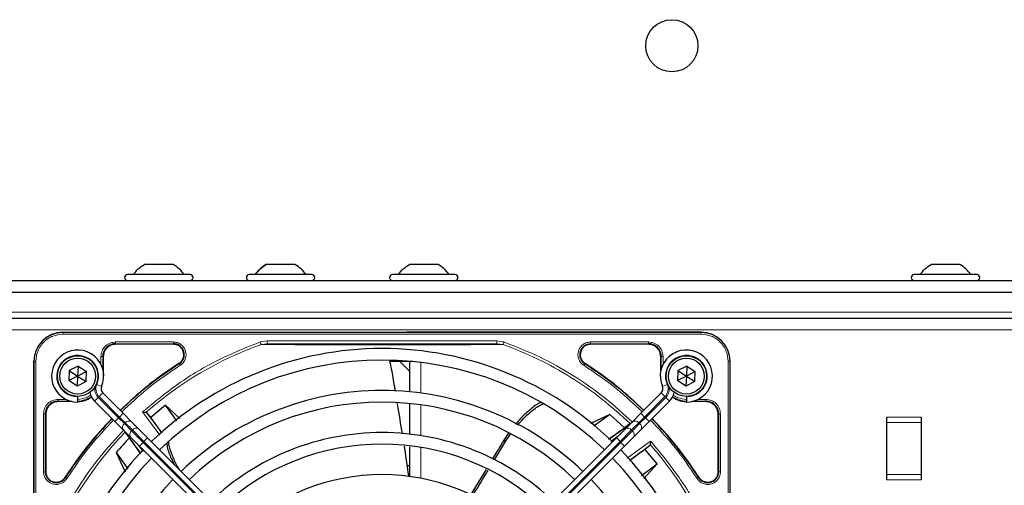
# Model space of a CAD drawing. Header units: millimetres. Extents: x 5 to 418, y 2 to 292.
# Tile 51 of 85: x 80 to 108, y 232 to 246. Entities that reach past the tile are written whole.
import ezdxf

# ---------------------------------------------------------------- set-up
doc = ezdxf.new("R2010")
doc.units = ezdxf.units.MM

msp = doc.modelspace()

# ---------------------------------------------------------------- linework, layer by layer
at = {"color": 7, "linetype": 'Continuous', "lineweight": 25}
for p, q in [((83.9601, 238.7579), (83.1351, 238.7579)), ((87.4601, 238.7579), (86.6351, 238.7579)), ((91.5768, 238.7579), (90.7518, 238.7579)), ((106.5768, 238.7579), (105.7518, 238.7579)), ((84.4476, 238.4662), (82.6476, 238.4662)), ((87.9476, 238.4662), (86.1476, 238.4662)), ((92.0643, 238.4662), (90.2643, 238.4662)), ((107.0643, 238.4662), (105.2643, 238.4662)), ((57.4643, 238.2996), (139.131, 238.2996)), ((57.881, 237.9662), (138.7143, 237.9662)), ((58.631, 237.2162), (137.9643, 237.2162)), ((80.7893, 236.8079), (99.1393, 236.8079)), ((99.1393, 236.8079), (90.6692, 236.8079)), ((83.9663, 236.4654), (82.306, 236.4654)), ((97.6226, 236.4654), (95.9623, 236.4654)), ((81.9484, 236.1079), (81.9484, 235.5579)), ((97.9801, 235.703), (97.9801, 236.1079)), ((79.956, 217.6246), (79.956, 235.9746)), ((81.2292, 235.8378), (80.9721, 235.7067)), ((81.2292, 235.8378), (81.2143, 235.5496)), ((81.2292, 235.8378), (81.4714, 235.6807)), ((90.8393, 235.9662), (90.1816, 235.9662)), ((90.7518, 235.6953), (90.4809, 235.9662)), ((98.7292, 235.8378), (98.4721, 235.7067)), ((98.7292, 235.8378), (98.7143, 235.5496)), ((98.7292, 235.8378), (98.9714, 235.6807)), ((99.9726, 217.6246), (99.9726, 235.9746)), ((80.9721, 235.7067), (80.9571, 235.4184)), ((81.2143, 235.5496), (80.9571, 235.4184)), ((80.9721, 235.7067), (81.2143, 235.5496)), ((81.2143, 235.5496), (81.1993, 235.2613)), ((81.4714, 235.6807), (81.2143, 235.5496)), ((81.2143, 235.5496), (81.4565, 235.3925)), ((81.4565, 235.3925), (81.4714, 235.6807)), ((98.4721, 235.7067), (98.4571, 235.4184)), ((98.7143, 235.5496), (98.4571, 235.4184)), ((98.4721, 235.7067), (98.7143, 235.5496)), ((98.7143, 235.5496), (98.6993, 235.2613)), ((98.9714, 235.6807), (98.7143, 235.5496)), ((98.7143, 235.5496), (98.9565, 235.3925)), ((98.9565, 235.3925), (98.9714, 235.6807)), ((81.1993, 235.2613), (80.9571, 235.4184)), ((81.4565, 235.3925), (81.1993, 235.2613)), ((98.6993, 235.2613), (98.4571, 235.4184)), ((98.9565, 235.3925), (98.6993, 235.2613)), ((81.2143, 234.9496), (81.2143, 234.9662)), ((81.9359, 235.0636), (82.5212, 234.4784)), ((97.9926, 235.0636), (97.4074, 234.4784)), ((98.7143, 234.9496), (98.7143, 234.9662)), ((81.0608, 234.8154), (80.656, 234.8154)), ((81.2143, 234.9496), (81.2143, 234.7996)), ((82.2855, 234.2427), (81.7002, 234.8279)), ((83.742, 234.7128), (83.3187, 234.3608)), ((84.1562, 234.3321), (83.742, 234.7128)), ((84.0701, 234.265), (83.742, 234.7128)), ((97.6431, 234.2427), (98.2283, 234.8279)), ((98.7143, 234.9496), (98.7143, 234.7996)), ((99.2726, 234.8154), (98.8677, 234.8154)), ((80.2984, 234.4579), (80.2984, 232.7975)), ((82.5212, 234.4784), (82.7628, 234.2367)), ((83.1999, 234.5042), (83.1857, 234.5109)), ((83.3187, 234.3608), (83.1999, 234.5042)), ((96.5181, 234.4404), (95.962, 234.182)), ((96.5181, 234.4404), (96.0499, 234.1098)), ((96.9335, 234.0636), (96.5181, 234.4404)), ((97.4074, 234.4784), (97.1657, 234.2367)), ((99.6301, 232.7975), (99.6301, 234.4579)), ((82.5271, 234.001), (82.2855, 234.2427)), ((82.7628, 234.2367), (82.9682, 234.0313)), ((83.6471, 233.9106), (83.3187, 234.3608)), ((97.0893, 234.172), (96.9335, 234.0636)), ((97.1657, 234.2367), (96.9604, 234.0313)), ((97.4014, 234.001), (97.6431, 234.2427)), ((104.4643, 234.3662), (104.4643, 234.2162)), ((104.4643, 234.2162), (104.4643, 232.7162)), ((105.4643, 234.3662), (105.4643, 234.2162)), ((105.4643, 234.2162), (105.4643, 232.7162)), ((82.7325, 233.7956), (82.5271, 234.001)), ((82.5918, 233.9245), (82.7003, 233.7688)), ((82.9682, 234.0313), (83.2266, 233.773)), ((93.6031, 233.9065), (93.4636, 233.7024)), ((93.513, 233.6672), (93.6564, 233.8751)), ((96.4747, 233.7341), (96.9335, 234.0636)), ((96.9604, 234.0313), (96.702, 233.773)), ((97.1961, 233.7956), (97.4014, 234.001)), ((83.0297, 233.31), (82.7003, 233.7688)), ((82.9908, 233.5373), (82.7325, 233.7956)), ((83.2266, 233.773), (88.8785, 228.121)), ((96.702, 233.773), (91.0501, 228.121)), ((93.1949, 233.1378), (93.513, 233.6672)), ((96.9377, 233.5373), (97.1961, 233.7956)), ((97.5255, 233.4451), (97.669, 233.5639)), ((97.669, 233.5639), (97.6756, 233.5782)), ((82.3234, 233.3534), (82.5819, 232.7973)), ((82.3234, 233.3534), (82.6541, 232.8851)), ((88.6428, 227.8853), (82.9908, 233.5373)), ((90.5983, 233.5326), (90.7237, 232.6648)), ((91.2858, 227.8853), (96.9377, 233.5373)), ((97.0753, 233.1167), (97.5255, 233.4451)), ((97.8775, 233.0218), (97.5255, 233.4451)), ((97.4297, 232.6937), (97.8775, 233.0218)), ((97.4968, 232.6076), (97.8775, 233.0218)), ((90.7518, 232.9662), (90.6802, 232.9662)), ((92.9544, 232.8661), (92.4952, 232.1168)), ((104.4643, 232.7162), (104.4643, 232.5662)), ((105.4643, 232.7162), (105.4643, 232.5662))]:
    msp.add_line(p, q, dxfattribs=at)
at = {"color": 7, "linetype": 'Continuous', "lineweight": 18}
for p, q in [((138.0476, 237.3829), (58.5476, 237.3829)), ((58.631, 236.8829), (137.9643, 236.8829)), ((80.7893, 236.8025), (80.7893, 236.8079)), ((99.1393, 236.8025), (80.7893, 236.8025)), ((80.7893, 236.7527), (80.7893, 236.8025)), ((99.1393, 236.7527), (80.7893, 236.7527)), ((99.1393, 236.8079), (99.1393, 236.8025)), ((99.1393, 236.7527), (99.1393, 236.8025)), ((82.306, 236.5303), (83.9662, 236.5303)), ((82.306, 236.4804), (83.9663, 236.4804)), ((82.306, 236.4654), (82.306, 236.4804)), ((83.9663, 236.4654), (83.9663, 236.4804)), ((86.4613, 236.5316), (86.6633, 236.5648)), ((86.4869, 236.4599), (86.6633, 236.4815)), ((86.6633, 236.5648), (93.2653, 236.5648)), ((86.6633, 236.4815), (93.2653, 236.4815)), ((93.2653, 236.5648), (93.4666, 236.5318)), ((93.2653, 236.4815), (93.4412, 236.4601)), ((95.9623, 236.5303), (97.6225, 236.5303)), ((95.9623, 236.4804), (97.6226, 236.4804)), ((95.9623, 236.4654), (95.9623, 236.4804)), ((97.6226, 236.4654), (97.6226, 236.4804)), ((81.8835, 235.8881), (81.8835, 236.1078)), ((81.9334, 235.7624), (81.9334, 236.1079)), ((81.9484, 236.1079), (81.9334, 236.1079)), ((97.9801, 236.1079), (97.9951, 236.1079)), ((97.9951, 236.1079), (97.9951, 235.7624)), ((98.0451, 236.1079), (98.0451, 235.8881)), ((79.956, 235.9746), (79.9613, 235.9746)), ((79.9613, 235.9746), (79.9613, 217.6246)), ((80.0111, 235.9746), (79.9613, 235.9746)), ((80.0111, 235.9746), (80.0111, 217.6246)), ((84.1357, 235.9016), (84.1276, 235.9143)), ((91.0851, 235.9394), (91.0851, 235.0572)), ((95.8009, 235.9143), (95.7928, 235.9016)), ((99.9175, 217.6246), (99.9175, 235.9746)), ((99.9175, 235.9746), (99.9673, 235.9746)), ((99.9673, 217.6246), (99.9673, 235.9746)), ((99.9673, 235.9746), (99.9726, 235.9746)), ((81.7638, 235.3086), (81.9012, 235.2484)), ((98.1648, 235.3086), (98.0274, 235.2484)), ((81.8299, 234.9575), (81.9359, 235.0636)), ((98.0987, 234.9575), (97.9926, 235.0636)), ((80.656, 234.8803), (80.8757, 234.8803)), ((80.656, 234.8304), (81.0014, 234.8304)), ((80.656, 234.8154), (80.656, 234.8304)), ((81.7002, 234.8279), (81.8063, 234.934)), ((81.8063, 234.934), (82.3915, 234.3487)), ((82.4151, 234.3723), (81.8299, 234.9575)), ((91.0851, 234.7206), (91.0851, 233.8358)), ((97.5135, 234.3723), (98.0987, 234.9575)), ((98.1223, 234.934), (97.537, 234.3487)), ((98.2283, 234.8279), (98.1223, 234.934)), ((98.9272, 234.8304), (99.2726, 234.8304)), ((99.0529, 234.8803), (99.2725, 234.8803)), ((99.2726, 234.8154), (99.2726, 234.8304)), ((80.2335, 232.7976), (80.2335, 234.4578)), ((80.2834, 232.7975), (80.2834, 234.4579)), ((80.2984, 234.4579), (80.2834, 234.4579)), ((82.4151, 234.3723), (82.5212, 234.4784)), ((83.5792, 233.8497), (83.0817, 234.5206)), ((97.5135, 234.3723), (97.4074, 234.4784)), ((99.6301, 234.4579), (99.6451, 234.4579)), ((99.6451, 234.4579), (99.6451, 232.7975)), ((99.6951, 234.4579), (99.6951, 232.7976)), ((82.2855, 234.2427), (82.3915, 234.3487)), ((82.3915, 234.3487), (82.4151, 234.3723)), ((82.3915, 234.3487), (82.5582, 234.1821)), ((82.5818, 234.2056), (82.4151, 234.3723)), ((82.5818, 234.2056), (82.5582, 234.1821)), ((82.5582, 234.1821), (82.7636, 233.9767)), ((82.7872, 234.0003), (82.5818, 234.2056)), ((97.1414, 234.0003), (97.3468, 234.2056)), ((97.3704, 234.1821), (97.165, 233.9767)), ((97.3468, 234.2056), (97.5135, 234.3723)), ((97.3468, 234.2056), (97.3704, 234.1821)), ((97.537, 234.3487), (97.3704, 234.1821)), ((97.537, 234.3487), (97.5135, 234.3723)), ((97.6431, 234.2427), (97.537, 234.3487)), ((105.4643, 234.3662), (104.4643, 234.3662)), ((105.4643, 234.2162), (104.4643, 234.2162)), ((82.7636, 233.9767), (82.7872, 234.0003)), ((82.7636, 233.9767), (83.0969, 233.6434)), ((83.1205, 233.6669), (82.7872, 234.0003)), ((96.7575, 233.8285), (96.5419, 233.6704)), ((96.8081, 233.6669), (97.1414, 234.0003)), ((97.165, 233.9767), (96.8317, 233.6434)), ((97.165, 233.9767), (97.1414, 234.0003)), ((82.9354, 233.5928), (83.0934, 233.3772)), ((82.9908, 233.5373), (83.0969, 233.6434)), ((83.1205, 233.6669), (83.0969, 233.6434)), ((83.0969, 233.6434), (88.7489, 227.9914)), ((83.1205, 233.6669), (83.2266, 233.773)), ((88.7724, 228.015), (83.1205, 233.6669)), ((91.1561, 228.015), (96.8081, 233.6669)), ((96.8317, 233.6434), (91.1797, 227.9914)), ((93.513, 233.6672), (93.4636, 233.7024)), ((96.8081, 233.6669), (96.702, 233.773)), ((96.8081, 233.6669), (96.8317, 233.6434)), ((96.9377, 233.5373), (96.8317, 233.6434)), ((97.0144, 233.1847), (97.6853, 233.6821)), ((91.0851, 233.4981), (91.0851, 232.6091)), ((80.2834, 232.7975), (80.2984, 232.7975)), ((99.6301, 232.7975), (99.6451, 232.7975)), ((105.4643, 232.7162), (104.4643, 232.7162)), ((80.8496, 232.6362), (80.8622, 232.6281)), ((99.0664, 232.6281), (99.079, 232.6362)), ((104.4643, 232.5662), (105.4643, 232.5662))]:
    msp.add_line(p, q, dxfattribs=at)
at = {"color": 7, "linetype": 'Continuous', "lineweight": 25}
for centre, radius in [((98.2976, 245.0496), 0.75), ((81.2143, 235.5496), 0.5833), ((98.7143, 235.5496), 0.5833), ((81.2143, 235.5496), 0.5167), ((98.7143, 235.5496), 0.5167)]:
    msp.add_circle(centre, radius, dxfattribs=at)
for centre, radius, start, end in [((82.6476, 238.3829), 0.0833, 90, 270), ((84.4476, 238.3829), 0.0833, 270, 90), ((86.1476, 238.3829), 0.0833, 90, 270), ((87.9476, 238.3829), 0.0833, 270, 90), ((90.2643, 238.3829), 0.0833, 90, 270), ((92.0643, 238.3829), 0.0833, 270, 90), ((105.2643, 238.3829), 0.0833, 90, 270), ((107.0643, 238.3829), 0.0833, 270, 90), ((80.7893, 235.9746), 0.8333, 90, 180), ((99.1393, 235.9746), 0.8333, 360, 90), ((82.306, 236.1079), 0.3725, 90, 180), ((83.9663, 236.1662), 0.3142, 302.63367, 90), ((97.6226, 236.1079), 0.3725, 360, 90), ((81.2143, 235.5496), 0.75, 336.32369, 270), ((89.9643, 226.7996), 9.5417, 90, 133.99915), ((89.9643, 226.7996), 9.5417, 46.02565, 90), ((98.7143, 235.5496), 0.75, 270, 203.67631), ((89.9643, 226.7996), 10.8083, 122.63367, 134.11645), ((89.9643, 226.7996), 9.2083, 46.03708, 133.96292), ((89.9643, 226.7996), 10.8083, 45.88355, 57.36633), ((82.0538, 235.1814), 0.1667, 156.32369, 225), ((97.8748, 235.1814), 0.1667, 315, 23.67631), ((82.0538, 235.1814), 0.5, 191.42049, 225), ((89.9643, 226.7996), 8.3333, 90, 133.85401), ((89.9643, 226.7996), 8.3333, 46.14599, 90), ((97.8748, 235.1814), 0.5, 315, 348.57951), ((80.656, 234.4579), 0.3725, 90, 180), ((81.206, 235.5579), 0.7275, 270, 303.67329), ((89.9643, 226.7996), 8, 46.19375, 133.80625), ((98.7226, 235.5579), 0.7275, 236.32672, 270), ((99.2726, 234.4579), 0.3725, 360, 90), ((70.0063, 224.3053), 16.676, 35.2521, 37.70462), ((89.9643, 226.7996), 10.8083, 135.88355, 147.36633), ((87.47, 246.7576), 15.8406, 304.77699, 307.39093), ((89.9643, 226.7996), 10.8083, 32.63367, 44.11645), ((70.0063, 224.3053), 15.8406, 34.77699, 37.39093), ((89.9643, 226.7996), 7.125, 90, 133.65963), ((89.9643, 226.7996), 7.125, 46.34037, 90), ((89.9643, 226.7996), 10.0666, 136.18656, 139.37912), ((89.9643, 226.7996), 6.7917, 46.40617, 133.59383), ((87.47, 246.7576), 16.676, 305.2521, 307.70462), ((89.9643, 226.7996), 9.5417, 136.00085, 223.99915), ((89.9643, 226.7996), 9.5417, 316.02565, 43.97435), ((89.9643, 226.7996), 9.2083, 136.03708, 223.96292), ((89.9643, 226.7996), 9.2083, 316.03708, 43.96292), ((80.5976, 232.7975), 0.3142, 180, 327.36633), ((89.9643, 226.7996), 5.9167, 90, 133.65297), ((89.9643, 226.7996), 5.9167, 46.61418, 90), ((99.331, 232.7975), 0.3142, 212.63367, 0), ((89.9643, 226.7996), 8.3333, 136.14599, 223.85401), ((89.9643, 226.7996), 8.3333, 316.14599, 43.85401)]:
    msp.add_arc(centre, radius, start, end, dxfattribs=at)
at = {"color": 7, "linetype": 'Continuous', "lineweight": 18}
for centre, radius, start, end in [((80.7893, 235.9746), 0.828, 90, 180), ((99.1393, 235.9746), 0.828, 0, 90), ((89.9643, 226.7996), 10.2672, 109.79676, 131.31692), ((95.9623, 236.1662), 0.3142, 90, 237.36633), ((81.2143, 235.5496), 0.6, 336.32369, 270), ((98.7143, 235.5496), 0.6, 270, 203.67631), ((82.0538, 235.1814), 0.3167, 156.32369, 225), ((97.8748, 235.1814), 0.3167, 315, 23.67631), ((82.0538, 235.1814), 0.35, 170.36291, 225), ((97.8748, 235.1814), 0.35, 315, 9.63709), ((82.6387, 234.0751), 0.1339, 126.95053, 213.57825), ((82.6888, 234.1251), 0.1339, 56.42175, 143.04947), ((97.2398, 234.1251), 0.1339, 36.95053, 123.57825), ((97.2899, 234.0751), 0.1339, 326.42175, 53.04947), ((89.9643, 226.7996), 10.2672, 135.92524, 160.20345), ((82.8441, 233.8697), 0.1339, 126.95053, 213.57825), ((82.8942, 233.9198), 0.1339, 56.42175, 143.04947), ((97.0344, 233.9198), 0.1339, 36.95053, 123.57825), ((97.0845, 233.8697), 0.1339, 326.42175, 53.04947), ((89.9643, 226.7996), 10.2672, 19.69498, 41.31692)]:
    msp.add_arc(centre, radius, start, end, dxfattribs=at)
at = {"color": 7, "linetype": 'Continuous', "lineweight": 25}
for points in [[(82.8143, 238.4662), (82.8594, 238.524), (82.9496, 238.6396), (83.0733, 238.7185), (83.1351, 238.7579)], [(84.281, 238.4662), (84.2358, 238.524), (84.1456, 238.6396), (84.0219, 238.7185), (83.9601, 238.7579)], [(86.3143, 238.4662), (86.3594, 238.524), (86.4496, 238.6396), (86.5733, 238.7185), (86.6351, 238.7579)], [(87.781, 238.4662), (87.7358, 238.524), (87.6456, 238.6396), (87.5219, 238.7185), (87.4601, 238.7579)], [(90.431, 238.4662), (90.4761, 238.524), (90.5663, 238.6396), (90.69, 238.7185), (90.7518, 238.7579)], [(91.8976, 238.4662), (91.8525, 238.524), (91.7623, 238.6396), (91.6386, 238.7185), (91.5768, 238.7579)], [(105.431, 238.4662), (105.4761, 238.524), (105.5663, 238.6396), (105.69, 238.7185), (105.7518, 238.7579)], [(106.8976, 238.4662), (106.8525, 238.524), (106.7623, 238.6396), (106.6386, 238.7185), (106.5768, 238.7579)], [(82.306, 236.4654), (82.2591, 236.46), (82.1654, 236.4493), (82.0472, 236.3666), (81.9645, 236.2484), (81.9538, 236.1547), (81.9484, 236.1079)], [(84.2655, 236.1662), (84.261, 236.2054), (84.252, 236.2838), (84.1828, 236.3827), (84.0839, 236.4519), (84.0055, 236.4609), (83.9663, 236.4654)], [(95.9623, 236.4654), (95.9231, 236.4609), (95.8447, 236.4519), (95.7458, 236.3827), (95.6766, 236.2838), (95.6676, 236.2054), (95.6631, 236.1662)], [(97.9801, 236.1079), (97.9748, 236.1547), (97.964, 236.2484), (97.8813, 236.3666), (97.7632, 236.4493), (97.6695, 236.46), (97.6226, 236.4654)], [(84.1276, 235.9143), (84.1477, 235.9292), (84.1878, 235.9592), (84.2312, 236.0213), (84.2601, 236.0913), (84.2637, 236.1412), (84.2655, 236.1662)], [(95.6631, 236.1662), (95.6649, 236.1412), (95.6685, 236.0913), (95.6974, 236.0213), (95.7407, 235.9592), (95.7809, 235.9292), (95.8009, 235.9143)], [(80.656, 234.8154), (80.6091, 234.81), (80.5154, 234.7993), (80.3972, 234.7166), (80.3145, 234.5984), (80.3038, 234.5047), (80.2984, 234.4579)], [(99.6301, 234.4579), (99.6248, 234.5047), (99.614, 234.5984), (99.5313, 234.7166), (99.4132, 234.7993), (99.3195, 234.81), (99.2726, 234.8154)], [(80.2984, 232.7975), (80.3014, 232.7655), (80.3074, 232.7014), (80.3544, 232.615), (80.4241, 232.5474), (80.5121, 232.5054), (80.6089, 232.4933), (80.704, 232.5127), (80.7901, 232.5601), (80.8298, 232.6108), (80.8496, 232.6362)], [(99.079, 232.6362), (99.0988, 232.6108), (99.1384, 232.5601), (99.2245, 232.5127), (99.3197, 232.4933), (99.4165, 232.5054), (99.5045, 232.5474), (99.5742, 232.615), (99.6211, 232.7014), (99.6271, 232.7655), (99.6301, 232.7975)]]:
    msp.add_open_spline(points, degree=3, dxfattribs=at)
for points, knots in [([(86.6351, 238.7579), (86.5733, 238.7185), (86.4496, 238.6396), (86.3594, 238.524), (86.3143, 238.4662)], [0, 0, 0, 0, 0.5, 1, 1, 1, 1]), ([(87.781, 238.4662), (87.7358, 238.524), (87.6456, 238.6396), (87.5219, 238.7185), (87.4601, 238.7579)], [0, 0, 0, 0, 0.50000002, 1, 1, 1, 1]), ([(86.6633, 236.4815), (86.8568, 236.479), (87.2232, 236.4743), (87.7854, 236.4686), (88.2832, 236.4646), (88.7416, 236.4619), (89.1704, 236.46), (89.6167, 236.4589), (90.1237, 236.4586), (90.6618, 236.4597), (91.2154, 236.4619), (91.8193, 236.4658), (92.5162, 236.472), (93.0044, 236.4782), (93.2653, 236.4815)], [0, 0, 0, 0, 0.0996723, 0.18873086, 0.26886782, 0.32734337, 0.38956428, 0.45200471, 0.5145617, 0.59965472, 0.67621948, 0.7501682, 0.86643538, 1, 1, 1, 1]), ([(84.1276, 235.9143), (83.8046, 235.6958), (83.2048, 235.2902), (82.6783, 234.7935), (82.4353, 234.5643)], [0, 0, 0, 0, 0.53849412, 1, 1, 1, 1]), ([(90.1816, 235.9662), (90.1993, 235.8956), (90.2588, 235.6581), (90.2973, 235.3719), (90.3336, 235.1592), (90.341, 235.1159)], [0, 0, 0, 0, 0.2519344, 0.8478428, 1, 1, 1, 1]), ([(90.7518, 235.9662), (90.7518, 235.8891), (90.7518, 235.7322), (90.7518, 235.4149), (90.7518, 235.1481), (90.7518, 235.0925)], [0, 0, 0, 0, 0.43345544, 0.88186504, 1, 1, 1, 1]), ([(97.4933, 234.5643), (97.2503, 234.7935), (96.7238, 235.2902), (96.1239, 235.6958), (95.8009, 235.9143)], [0, 0, 0, 0, 0.46150588, 1, 1, 1, 1]), ([(81.206, 234.8154), (81.3054, 234.8228), (81.4566, 234.8341), (81.575, 234.9247), (81.6155, 234.9558)], [0, 0, 0, 0, 0.6575329, 1, 1, 1, 1]), ([(90.4002, 234.7636), (90.4017, 234.7547), (90.4507, 234.463), (90.4967, 234.1708), (90.5413, 233.8875)], [0, 0, 0, 0, 0.0306248, 1, 1, 1, 1]), ([(90.7518, 234.757), (90.7518, 234.7144), (90.7518, 234.4744), (90.7518, 234.1449), (90.7518, 233.874)], [0, 0, 0, 0, 0.1775506, 1, 1, 1, 1]), ([(94.5355, 234.7922), (94.5025, 234.777), (94.3704, 234.7158), (94.1612, 234.536), (93.9506, 234.3402), (93.8396, 234.2059), (93.806, 234.1652)], [0, 0, 0, 0, 0.12000891, 0.48113981, 0.842984, 1, 1, 1, 1]), ([(93.8604, 234.1349), (93.9131, 234.1966), (94.0394, 234.3447), (94.2648, 234.5436), (94.458, 234.6921), (94.5734, 234.7452), (94.5935, 234.7544)], [0, 0, 0, 0, 0.2443323, 0.5866541, 0.9281893, 1, 1, 1, 1]), ([(98.313, 234.9558), (98.3536, 234.9247), (98.4719, 234.8341), (98.6232, 234.8228), (98.7226, 234.8154)], [0, 0, 0, 0, 0.3424671, 1, 1, 1, 1]), ([(83.0817, 234.5206), (83.0952, 234.5193), (83.1176, 234.5171), (83.1474, 234.5147), (83.1702, 234.5124), (83.1807, 234.5114), (83.1857, 234.5109)], [0, 0, 0, 0, 0.3361266, 0.5608644, 0.7960602, 1, 1, 1, 1]), ([(82.1996, 234.3286), (81.9703, 234.0856), (81.4736, 233.559), (81.068, 232.9592), (80.8496, 232.6362)], [0, 0, 0, 0, 0.4615059, 1, 1, 1, 1]), ([(99.079, 232.6362), (98.8606, 232.9592), (98.455, 233.559), (97.9582, 234.0856), (97.729, 234.3286)], [0, 0, 0, 0, 0.5384941, 1, 1, 1, 1]), ([(83.777, 233.6057), (83.781, 233.5732), (83.7985, 233.4321), (83.8794, 233.2292), (83.9628, 233.0653), (83.9923, 233.0072)], [0, 0, 0, 0, 0.1619592, 0.7032449, 1, 1, 1, 1]), ([(84.1409, 232.8586), (84.1164, 232.8991), (84.033, 233.0365), (83.929, 233.2828), (83.8476, 233.5083), (83.833, 233.6306), (83.8308, 233.6486)], [0, 0, 0, 0, 0.1612063, 0.5477467, 0.9333995, 1, 1, 1, 1]), ([(93.4636, 233.7024), (93.3955, 233.5889), (93.2873, 233.4084), (93.1771, 233.2291), (93.1361, 233.1626)], [0, 0, 0, 0, 0.6287686, 1, 1, 1, 1]), ([(97.6853, 233.6821), (97.684, 233.6687), (97.6819, 233.6462), (97.6794, 233.6164), (97.6771, 233.5937), (97.6761, 233.5831), (97.6756, 233.5782)], [0, 0, 0, 0, 0.33612601, 0.56086396, 0.79606001, 1, 1, 1, 1]), ([(90.7518, 233.5167), (90.7518, 233.3345), (90.7518, 233.0675), (90.7518, 232.757), (90.7518, 232.6584)], [0, 0, 0, 0, 0.68227238, 1, 1, 1, 1]), ([(92.5568, 232.0892), (92.689, 232.3028), (92.8425, 232.5509), (92.9926, 232.8011), (93.0134, 232.8358)], [0, 0, 0, 0, 0.861195, 1, 1, 1, 1])]:
    msp.add_open_spline(points, degree=3, knots=knots, dxfattribs=at)
at = {"color": 7, "linetype": 'Continuous', "lineweight": 18}
for points, knots in [([(80.7893, 236.7527), (80.6914, 236.7423), (80.5408, 236.7264), (80.3596, 236.6293), (80.235, 236.5289), (80.1345, 236.4042), (80.0375, 236.223), (80.0215, 236.0724), (80.0111, 235.9746)], [0, 0, 0, 0, 0.2394568, 0.3683607, 0.5, 0.6316393, 0.7605432, 1, 1, 1, 1]), ([(99.9175, 235.9746), (99.9071, 236.0724), (99.8911, 236.223), (99.794, 236.4042), (99.6936, 236.5289), (99.5689, 236.6293), (99.3878, 236.7264), (99.2372, 236.7423), (99.1393, 236.7527)], [0, 0, 0, 0, 0.2394568, 0.3683607, 0.5, 0.6316393, 0.7605432, 1, 1, 1, 1]), ([(81.8835, 236.1078), (81.8898, 236.1631), (81.9025, 236.2739), (82.0002, 236.4136), (82.1399, 236.5113), (82.2506, 236.524), (82.306, 236.5303)], [0, 0, 0, 0, 0.2499998, 0.4999995, 0.7499998, 1, 1, 1, 1]), ([(82.306, 236.5303), (82.306, 236.524), (82.306, 236.5113), (82.306, 236.4952), (82.306, 236.4835), (82.306, 236.4814), (82.306, 236.4804)], [0, 0, 0, 0, 0.2499974, 0.4999983, 0.7499991, 1, 1, 1, 1]), ([(83.0817, 234.5206), (83.4207, 234.8003), (84.0992, 235.3602), (85.238, 236.0379), (86.0537, 236.3671), (86.4613, 236.5316)], [0, 0, 0, 0, 0.3332143, 0.6667754, 1, 1, 1, 1]), ([(83.9662, 236.5303), (84.0042, 236.5269), (84.0823, 236.5197), (84.1886, 236.4625), (84.2714, 236.3765), (84.3215, 236.2702), (84.3366, 236.1536), (84.3133, 236.0366), (84.2546, 235.931), (84.1927, 235.883), (84.1626, 235.8596)], [0, 0, 0, 0, 0.1217125, 0.2499998, 0.3782872, 0.4999997, 0.6217122, 0.7499998, 0.8782874, 1, 1, 1, 1]), ([(86.487, 236.4599), (86.4857, 236.4636), (86.4831, 236.4709), (86.4768, 236.4884), (86.4694, 236.509), (86.464, 236.5241), (86.4613, 236.5316)], [0, 0, 0, 0, 0.25, 0.5, 0.75, 1, 1, 1, 1]), ([(86.487, 236.4599), (86.6896, 236.4584), (87.0714, 236.4555), (87.6586, 236.4508), (88.1329, 236.4486), (88.4997, 236.4463), (88.7719, 236.4454), (89.123, 236.4463), (89.553, 236.4452), (90.108, 236.4427), (90.6949, 236.4474), (91.2831, 236.4448), (91.9255, 236.4496), (92.6554, 236.453), (93.1704, 236.4576), (93.4412, 236.4601)], [0, 0, 0, 0, 0.0992266, 0.1869854, 0.2680266, 0.3050007, 0.3411624, 0.3801061, 0.4467472, 0.5120558, 0.5978149, 0.6780584, 0.7487781, 0.8679482, 1, 1, 1, 1]), ([(93.4666, 236.5318), (93.4646, 236.5263), (93.4608, 236.5156), (93.4543, 236.4973), (93.4481, 236.4801), (93.4435, 236.4671), (93.4419, 236.4621), (93.4412, 236.4601)], [0, 0, 0, 0, 0.1851978, 0.3532781, 0.6370716, 0.8527573, 1, 1, 1, 1]), ([(93.4412, 236.4601), (93.7787, 236.3269), (94.4536, 236.0606), (95.4038, 235.5269), (96.3016, 234.9089), (96.8379, 234.4202), (97.1061, 234.1758)], [0, 0, 0, 0, 0.25, 0.5, 0.75, 1, 1, 1, 1]), ([(93.4666, 236.5318), (93.8124, 236.3952), (94.506, 236.1212), (95.4817, 235.5688), (96.3856, 234.9406), (96.918, 234.4483), (97.1758, 234.2099)], [0, 0, 0, 0, 0.2527547, 0.5069929, 0.7612311, 1, 1, 1, 1]), ([(95.766, 235.8596), (95.7359, 235.883), (95.674, 235.931), (95.6153, 236.0366), (95.592, 236.1536), (95.6071, 236.2702), (95.6572, 236.3765), (95.7399, 236.4625), (95.8463, 236.5197), (95.9243, 236.5269), (95.9623, 236.5303)], [0, 0, 0, 0, 0.1217127, 0.2499999, 0.378287, 0.4999997, 0.6217125, 0.7499999, 0.8782872, 1, 1, 1, 1]), ([(97.6225, 236.5303), (97.6779, 236.524), (97.7886, 236.5113), (97.9283, 236.4136), (98.026, 236.274), (98.0387, 236.1632), (98.0451, 236.1079)], [0, 0, 0, 0, 0.2499997, 0.4999995, 0.7499997, 1, 1, 1, 1]), ([(84.1626, 235.8596), (83.8425, 235.6431), (83.2465, 235.2402), (82.7233, 234.7467), (82.4812, 234.5184)], [0, 0, 0, 0, 0.5371744, 1, 1, 1, 1]), ([(84.1626, 235.8596), (84.1592, 235.8649), (84.1524, 235.8756), (84.1437, 235.8892), (84.1374, 235.899), (84.1363, 235.9008), (84.1357, 235.9016)], [0, 0, 0, 0, 0.2499911, 0.4999941, 0.749997, 1, 1, 1, 1]), ([(95.766, 235.8596), (95.7694, 235.8649), (95.7762, 235.8756), (95.7849, 235.8892), (95.7912, 235.899), (95.7923, 235.9008), (95.7928, 235.9016)], [0, 0, 0, 0, 0.25, 0.5, 0.75, 1, 1, 1, 1]), ([(97.4474, 234.5184), (97.2053, 234.7467), (96.6821, 235.2402), (96.0861, 235.6431), (95.766, 235.8596)], [0, 0, 0, 0, 0.4628256, 1, 1, 1, 1]), ([(81.206, 234.8803), (81.2904, 234.8903), (81.4204, 234.9057), (81.5458, 234.965), (81.585, 234.9974), (81.589, 235.0008)], [0, 0, 0, 0, 0.6247077, 0.9609985, 1, 1, 1, 1]), ([(98.3395, 235.0008), (98.3436, 234.9974), (98.3828, 234.965), (98.5083, 234.9057), (98.6382, 234.8903), (98.7226, 234.8803)], [0, 0, 0, 0, 0.0391304, 0.3753762, 1, 1, 1, 1]), ([(80.2335, 234.4578), (80.2398, 234.5132), (80.2525, 234.6239), (80.3502, 234.7636), (80.4899, 234.8613), (80.6006, 234.874), (80.656, 234.8803)], [0, 0, 0, 0, 0.2499997, 0.4999995, 0.7499997, 1, 1, 1, 1]), ([(99.2725, 234.8803), (99.3279, 234.874), (99.4386, 234.8613), (99.5783, 234.7636), (99.676, 234.624), (99.6887, 234.5132), (99.6951, 234.4579)], [0, 0, 0, 0, 0.2499998, 0.4999995, 0.7499998, 1, 1, 1, 1]), ([(99.6951, 234.4579), (99.6887, 234.4579), (99.6761, 234.4579), (99.6599, 234.4579), (99.6482, 234.4579), (99.6462, 234.4579), (99.6451, 234.4579)], [0, 0, 0, 0, 0.24999742, 0.49999828, 0.74999914, 1, 1, 1, 1]), ([(82.2455, 234.2827), (82.0171, 234.0405), (81.5237, 233.5174), (81.1207, 232.9214), (80.9043, 232.6012)], [0, 0, 0, 0, 0.4628256, 1, 1, 1, 1]), ([(99.0243, 232.6012), (98.8078, 232.9214), (98.4049, 233.5174), (97.9115, 234.0405), (97.6831, 234.2827)], [0, 0, 0, 0, 0.5371744, 1, 1, 1, 1]), ([(82.554, 234.0111), (82.3156, 233.7533), (81.8234, 233.221), (81.1953, 232.3173), (80.6429, 231.3418), (80.3689, 230.6483), (80.2323, 230.3026)], [0, 0, 0, 0, 0.2387673, 0.4930059, 0.7472444, 1, 1, 1, 1]), ([(97.6853, 233.6821), (97.9672, 233.3403), (98.5313, 232.6563), (99.2127, 231.5073), (99.5422, 230.6842), (99.707, 230.2729)], [0, 0, 0, 0, 0.33321248, 0.66677731, 1, 1, 1, 1]), ([(80.9043, 232.6012), (80.8809, 232.5711), (80.8328, 232.5093), (80.7273, 232.4506), (80.6102, 232.4273), (80.4937, 232.4424), (80.3873, 232.4925), (80.3013, 232.5752), (80.2441, 232.6816), (80.237, 232.7596), (80.2335, 232.7976)], [0, 0, 0, 0, 0.1217126, 0.25, 0.3782874, 0.5, 0.6217126, 0.75, 0.8782874, 1, 1, 1, 1]), ([(80.2834, 232.7975), (80.2824, 232.7975), (80.2803, 232.7976), (80.2687, 232.7976), (80.2525, 232.7976), (80.2398, 232.7976), (80.2335, 232.7976)], [0, 0, 0, 0, 0.250002, 0.500004, 0.750006, 1, 1, 1, 1]), ([(99.6951, 232.7976), (99.6916, 232.7596), (99.6845, 232.6816), (99.6272, 232.5752), (99.5412, 232.4925), (99.4349, 232.4424), (99.3184, 232.4273), (99.2013, 232.4506), (99.0958, 232.5093), (99.0477, 232.5711), (99.0243, 232.6012)], [0, 0, 0, 0, 0.1217126, 0.25, 0.3782874, 0.5, 0.6217126, 0.75, 0.8782874, 1, 1, 1, 1]), ([(80.9043, 232.6012), (80.8989, 232.6047), (80.8883, 232.6115), (80.8747, 232.6202), (80.8648, 232.6265), (80.8631, 232.6276), (80.8622, 232.6281)], [0, 0, 0, 0, 0.25, 0.5, 0.75, 1, 1, 1, 1]), ([(99.0664, 232.6281), (99.0655, 232.6276), (99.0638, 232.6265), (99.0539, 232.6202), (99.0403, 232.6115), (99.0296, 232.6047), (99.0243, 232.6012)], [0, 0, 0, 0, 0.25, 0.5, 0.75, 1, 1, 1, 1])]:
    msp.add_open_spline(points, degree=3, knots=knots, dxfattribs=at)
for points in [[(83.9662, 236.5303), (83.9663, 236.524), (83.9663, 236.5113), (83.9663, 236.4952), (83.9663, 236.4835), (83.9663, 236.4814), (83.9663, 236.4804)], [(86.6633, 236.5648), (86.6633, 236.554), (86.6633, 236.5324), (86.6633, 236.505), (86.6633, 236.4857), (86.6633, 236.4829), (86.6633, 236.4815)], [(93.2653, 236.5648), (93.2653, 236.554), (93.2653, 236.5324), (93.2653, 236.505), (93.2653, 236.4857), (93.2653, 236.4829), (93.2653, 236.4815)], [(95.9623, 236.5303), (95.9623, 236.524), (95.9623, 236.5113), (95.9623, 236.4952), (95.9623, 236.4835), (95.9623, 236.4814), (95.9623, 236.4804)], [(97.6225, 236.5303), (97.6225, 236.524), (97.6226, 236.5113), (97.6226, 236.4952), (97.6226, 236.4835), (97.6226, 236.4814), (97.6226, 236.4804)], [(81.8835, 236.1078), (81.8898, 236.1078), (81.9025, 236.1078), (81.9187, 236.1078), (81.9303, 236.1079), (81.9324, 236.1079), (81.9334, 236.1079)], [(98.0451, 236.1079), (98.0387, 236.1079), (98.0261, 236.1079), (98.0099, 236.1079), (97.9982, 236.1079), (97.9962, 236.1079), (97.9951, 236.1079)], [(80.656, 234.8803), (80.656, 234.874), (80.656, 234.8613), (80.656, 234.8452), (80.656, 234.8335), (80.656, 234.8314), (80.656, 234.8304)], [(99.2725, 234.8803), (99.2725, 234.874), (99.2725, 234.8613), (99.2726, 234.8452), (99.2726, 234.8335), (99.2726, 234.8314), (99.2726, 234.8304)], [(80.2335, 234.4578), (80.2398, 234.4578), (80.2525, 234.4578), (80.2687, 234.4578), (80.2803, 234.4579), (80.2824, 234.4579), (80.2834, 234.4579)], [(99.6951, 232.7976), (99.6887, 232.7976), (99.6761, 232.7976), (99.6599, 232.7976), (99.6482, 232.7976), (99.6462, 232.7975), (99.6451, 232.7975)]]:
    msp.add_open_spline(points, degree=3, dxfattribs=at)

doc.saveas('drawing.dxf')
